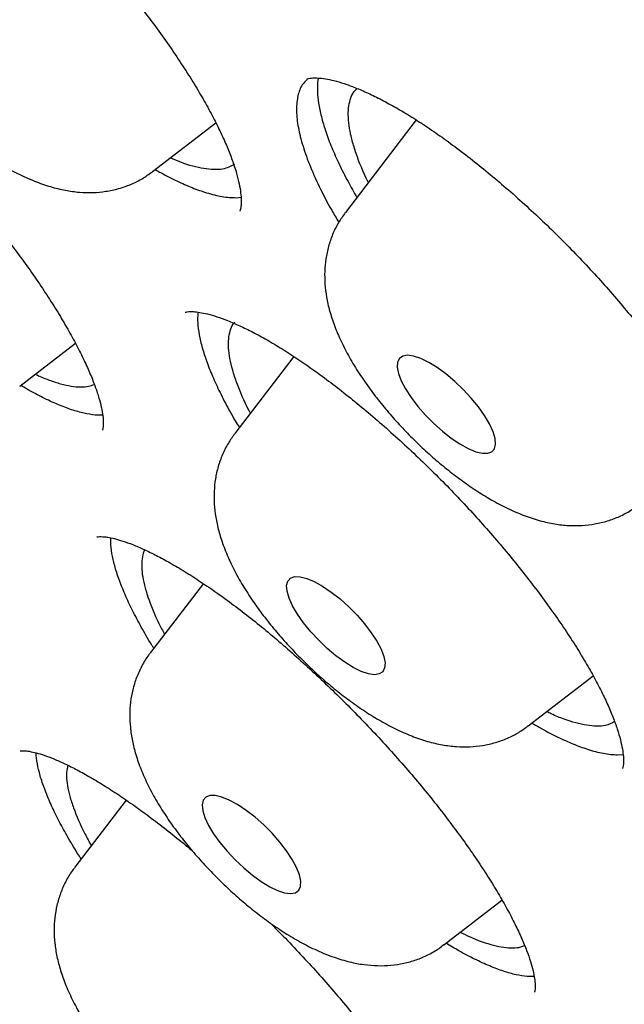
# Model space of a CAD drawing. Header units: millimetres. Extents: x 8 to 1233, y 12 to 1462.
# Tile 100 of 127: x 1031.5 to 1035.17, y 844.26 to 850.24. Entities that reach past the tile are written whole.
import ezdxf

# ---------------------------------------------------------------- set-up
doc = ezdxf.new("R2010")
doc.units = ezdxf.units.MM

msp = doc.modelspace()

# ---------------------------------------------------------------- linework, layer by layer
at = {"color": 7, "linetype": 'Continuous', "lineweight": 30}
for p, q in [((1032.305, 849.321), (1032.6894, 849.6176)), ((1033.907, 849.6355), (1033.4761, 849.073)), ((1032.8121, 849.1623), (1032.8423, 849.1652)), ((1031.498, 848.0167), (1031.8361, 848.2775)), ((1033.1632, 848.197), (1032.8041, 847.7283)), ((1032.0018, 847.8412), (1031.9564, 847.8411)), ((1032.6133, 846.8167), (1032.2922, 846.3976)), ((1034.5871, 845.9512), (1034.9817, 846.2555)), ((1035.1295, 845.7747), (1035.1634, 845.7768)), ((1032.1451, 845.4999), (1031.8328, 845.0923)), ((1034.0752, 844.6205), (1034.4274, 844.8922)), ((1034.623, 844.4267), (1034.5812, 844.4269))]:
    msp.add_line(p, q, dxfattribs=at)
at = {"color": 7, "linetype": 'Continuous', "lineweight": 30, "flags": 128}
for points in [[(1034.3222, 847.8379), (1034.2847, 847.8909), (1034.241, 847.9444), (1034.1925, 847.9966), (1034.1406, 848.0459), (1034.0872, 848.0908), (1034.0338, 848.1296), (1033.9822, 848.1613), (1033.934, 848.1848), (1033.8909, 848.1993), (1033.8542, 848.2044), (1033.825, 848.1999), (1033.8044, 848.1859), (1033.7929, 848.1629), (1033.791, 848.1317), (1033.7987, 848.0932), (1033.8157, 848.0487), (1033.8416, 847.9996), (1033.8754, 847.9475), (1033.9161, 847.894), (1033.9624, 847.841), (1034.0129, 847.79), (1034.0657, 847.7427), (1034.1194, 847.7007), (1034.1721, 847.6653), (1034.2222, 847.6376), (1034.268, 847.6185), (1034.3081, 847.6087), (1034.3411, 847.6084), (1034.3661, 847.6177), (1034.3823, 847.6362), (1034.389, 847.6634), (1034.3861, 847.6984), (1034.3737, 847.7401), (1034.3521, 847.7871), (1034.3222, 847.8379)], [(1033.2219, 846.5776), (1033.1847, 846.6305), (1033.1549, 846.6812), (1033.1336, 846.7281), (1033.1215, 846.7696), (1033.1188, 846.8044), (1033.1258, 846.8314), (1033.1422, 846.8497), (1033.1674, 846.8587), (1033.2007, 846.8581), (1033.241, 846.8481), (1033.2869, 846.8287), (1033.3371, 846.8008), (1033.3899, 846.7652), (1033.4435, 846.723), (1033.4963, 846.6756), (1033.5467, 846.6246), (1033.5928, 846.5714), (1033.6334, 846.518), (1033.667, 846.466), (1033.6926, 846.417), (1033.7094, 846.3726), (1033.7168, 846.3343), (1033.7147, 846.3033), (1033.7029, 846.2806), (1033.682, 846.2668), (1033.6527, 846.2626), (1033.6157, 846.2679), (1033.5725, 846.2827), (1033.5242, 846.3064), (1033.4725, 846.3383), (1033.4191, 846.3774), (1033.3657, 846.4223), (1033.3139, 846.4718), (1033.2654, 846.5241), (1033.2219, 846.5776)], [(1033.0773, 845.2453), (1033.0307, 845.2983), (1032.9801, 845.3491), (1032.9272, 845.3961), (1032.8735, 845.4378), (1032.8209, 845.4728), (1032.771, 845.5), (1032.7255, 845.5186), (1032.6858, 845.5279), (1032.6531, 845.5277), (1032.6286, 845.5179), (1032.613, 845.4988), (1032.6068, 845.4712), (1032.6102, 845.4358), (1032.6232, 845.3937), (1032.6452, 845.3465), (1032.6756, 845.2955), (1032.7134, 845.2425), (1032.7574, 845.189), (1032.8062, 845.1369), (1032.8582, 845.0878), (1032.9117, 845.0432), (1032.965, 845.0047), (1033.0165, 844.9735), (1033.0644, 844.9505), (1033.1072, 844.9365), (1033.1435, 844.9319), (1033.1722, 844.937), (1033.1924, 844.9515), (1033.2033, 844.9749), (1033.2047, 845.0066), (1033.1965, 845.0454), (1033.1789, 845.0902), (1033.1526, 845.1396), (1033.1184, 845.1918), (1033.0773, 845.2453)]]:
    msp.add_lwpolyline(points, dxfattribs=at)
at = {"color": 7, "linetype": 'Continuous', "lineweight": 30}
for points, knots in [([(1019.3778, 872.5814), (1019.3319, 872.537), (1019.2443, 872.4523), (1019.1313, 872.3339), (1019.0398, 872.2336), (1018.9625, 872.145), (1018.8975, 872.0675), (1018.841, 871.9977), (1018.7905, 871.9336), (1018.7411, 871.8688), (1018.6889, 871.7983), (1018.6309, 871.7172), (1018.5659, 871.6224), (1018.4996, 871.521), (1018.4354, 871.4178), (1018.3776, 871.3205), (1018.3231, 871.2244), (1018.2642, 871.1156), (1018.2, 870.9903), (1018.1328, 870.8497), (1018.0708, 870.7105), (1018.0155, 870.5773), (1017.9717, 870.4647), (1017.9377, 870.3722), (1017.9103, 870.2947), (1017.8824, 870.2123), (1017.8529, 870.1206), (1017.8222, 870.0202), (1017.792, 869.9148), (1017.7644, 869.812), (1017.7404, 869.7169), (1017.719, 869.6272), (1017.6985, 869.5358), (1017.6703, 869.4017), (1017.6362, 869.2199), (1017.6033, 869.0096), (1017.5774, 868.8091), (1017.558, 868.627), (1017.5427, 868.4464), (1017.5314, 868.2715), (1017.5245, 868.12), (1017.5206, 867.9942), (1017.5186, 867.8957), (1017.5176, 867.8088), (1017.5174, 867.7325), (1017.5177, 867.659), (1017.5185, 867.5793), (1017.5204, 867.4813), (1017.5237, 867.3644), (1017.5291, 867.2294), (1017.5369, 867.0812), (1017.5475, 866.9203), (1017.5599, 866.764), (1017.5726, 866.6247), (1017.5837, 866.5151), (1017.5932, 866.4276), (1017.6019, 866.3508), (1017.6114, 866.2719), (1017.6237, 866.1738), (1017.6397, 866.0538), (1017.6601, 865.911), (1017.684, 865.755), (1017.7205, 865.5331), (1017.773, 865.2426), (1017.8314, 864.9548), (1017.88, 864.7321), (1017.913, 864.5868), (1017.945, 864.4508), (1017.9732, 864.3346), (1017.9973, 864.2374), (1018.0174, 864.1579), (1018.035, 864.0893), (1018.0521, 864.0236), (1018.0713, 863.951), (1018.0945, 863.8642), (1018.1225, 863.7616), (1018.155, 863.645), (1018.191, 863.5184), (1018.2291, 863.3876), (1018.2928, 863.1738), (1018.3843, 862.8789), (1018.5073, 862.5039), (1018.619, 862.1798), (1018.7165, 861.9074), (1018.7958, 861.6915), (1018.8703, 861.4933), (1018.9375, 861.3184), (1018.9964, 861.1676), (1019.044, 861.0476), (1019.0808, 860.9556), (1019.1084, 860.8871), (1019.1355, 860.8203), (1019.1675, 860.7419), (1019.2095, 860.64), (1019.2624, 860.5127), (1019.3258, 860.3625), (1019.3961, 860.1979), (1019.4698, 860.0282), (1019.5438, 859.8599), (1019.6181, 859.6933), (1019.7253, 859.4561), (1019.8665, 859.1502), (1020.0372, 858.7903), (1020.2069, 858.4412), (1020.3805, 858.0918), (1020.571, 857.7171), (1020.7795, 857.3167), (1020.9713, 856.9569), (1021.1411, 856.6442), (1021.2828, 856.3871), (1021.4246, 856.133), (1021.5608, 855.8924), (1021.6861, 855.6732), (1021.7999, 855.4765), (1021.9059, 855.2947), (1022.0023, 855.1308), (1022.0872, 854.9875), (1022.155, 854.8738), (1022.2081, 854.785), (1022.255, 854.7069), (1022.3094, 854.6167), (1022.3811, 854.4982), (1022.4746, 854.3448), (1022.5879, 854.1602), (1022.7225, 853.9428), (1022.8794, 853.692), (1023.0593, 853.4077), (1023.2564, 853.0998), (1023.464, 852.7798), (1023.742, 852.3568), (1024.0917, 851.8343), (1024.5435, 851.1748), (1025.0286, 850.4838), (1025.5478, 849.7628), (1026.1124, 848.997), (1026.725, 848.187), (1027.3895, 847.3317), (1028.0638, 846.4857), (1028.7482, 845.6482), (1029.4414, 844.8201), (1030.1424, 844.0021), (1030.8745, 843.1673), (1031.6403, 842.3144), (1032.4427, 841.4426), (1033.2582, 840.5778), (1034.0858, 839.721), (1034.9415, 838.8561), (1035.8249, 837.9847), (1036.7356, 837.1086), (1037.6552, 836.246), (1038.5826, 835.3979), (1039.5166, 834.5655), (1040.3909, 833.8066), (1041.2076, 833.1143), (1041.97, 832.482), (1042.7473, 831.8519), (1043.5389, 831.225), (1044.3441, 830.6027), (1045.1216, 830.0167), (1045.8662, 829.4691), (1046.5694, 828.9639), (1047.2629, 828.4774), (1047.9431, 828.0116), (1048.5517, 827.605), (1049.0909, 827.2525), (1049.5633, 826.9495), (1049.9605, 826.6995), (1050.2765, 826.5036), (1050.5052, 826.3633), (1050.7071, 826.2406), (1050.8652, 826.1454), (1050.985, 826.0736), (1051.0719, 826.0218), (1051.1494, 825.9758), (1051.2195, 825.9342), (1051.2875, 825.8941), (1051.3629, 825.8497), (1051.4546, 825.796), (1051.5708, 825.7282), (1051.7123, 825.6462), (1051.8795, 825.55), (1052.0707, 825.441), (1052.2857, 825.3197), (1052.5234, 825.1871), (1052.8713, 824.9955), (1053.3104, 824.759), (1053.822, 824.4916), (1054.302, 824.248), (1054.7511, 824.0267), (1055.1387, 823.8412), (1055.4699, 823.6866), (1055.7492, 823.559), (1056.0082, 823.4431), (1056.2434, 823.3398), (1056.4523, 823.2498), (1056.6188, 823.1793), (1056.7479, 823.1253), (1056.8445, 823.0852), (1056.9334, 823.0486), (1057.0272, 823.0104), (1057.1383, 822.9655), (1057.2755, 822.9107), (1057.5004, 822.8221), (1057.8006, 822.7071), (1058.1635, 822.5736), (1058.5239, 822.4463), (1058.8926, 822.322), (1059.2792, 822.1982), (1059.593, 822.1036), (1059.8215, 822.0378), (1059.9521, 822.0011), (1060.0625, 821.9709), (1060.1527, 821.9466), (1060.2227, 821.928), (1060.277, 821.9138), (1060.3251, 821.9013), (1060.3766, 821.8881), (1060.4561, 821.8679), (1060.5695, 821.8397), (1060.7221, 821.8029), (1060.8999, 821.7618), (1061.1002, 821.7176), (1061.3197, 821.6719), (1061.5551, 821.6262), (1061.8046, 821.5816), (1062.0472, 821.5423), (1062.2792, 821.5085), (1062.4911, 821.4808), (1062.6935, 821.4574), (1062.8834, 821.4383), (1063.0596, 821.423), (1063.2226, 821.4112), (1063.3743, 821.402), (1063.5207, 821.395), (1063.667, 821.3899), (1063.8147, 821.3866), (1064.0082, 821.385), (1064.2486, 821.388), (1064.5338, 821.3996), (1064.7705, 821.4166), (1064.9509, 821.4339), (1065.0692, 821.447), (1065.173, 821.4599), (1065.2751, 821.4739), (1065.3879, 821.4908), (1065.512, 821.5114), (1065.6414, 821.5352), (1065.7707, 821.5613), (1065.8997, 821.5899), (1066.0236, 821.6197), (1066.1805, 821.6606), (1066.3757, 821.717), (1066.6356, 821.8029), (1066.8999, 821.9045), (1067.1662, 822.0224), (1067.4287, 822.1541), (1067.6345, 822.272), (1067.7791, 822.3624), (1067.8525, 822.41), (1067.9171, 822.4533), (1067.9703, 822.49), (1068.0177, 822.5235), (1068.0649, 822.5574), (1068.1204, 822.5984), (1068.1825, 822.6455), (1068.2403, 822.6907), (1068.29, 822.7306), (1068.3288, 822.7624), (1068.3632, 822.7911), (1068.3935, 822.8167), (1068.4211, 822.8403), (1068.4508, 822.8661), (1068.4887, 822.8995), (1068.539, 822.9447), (1068.6021, 823.003), (1068.6765, 823.074), (1068.7618, 823.1585), (1068.8214, 823.2208), (1068.8532, 823.254)], [0, 0, 0, 0, 0.003389, 0.006465, 0.009229, 0.011635, 0.013665, 0.015343, 0.016969, 0.018582, 0.020297, 0.022374, 0.024822, 0.027544, 0.030072, 0.032446, 0.034577, 0.036805, 0.040133, 0.043514, 0.046745, 0.049815, 0.052663, 0.054403, 0.056068, 0.057887, 0.059918, 0.062159, 0.064494, 0.066787, 0.068801, 0.070598, 0.072516, 0.074607, 0.079054, 0.083849, 0.087483, 0.091181, 0.094734, 0.098138, 0.101377, 0.103468, 0.10533, 0.106964, 0.10837, 0.109616, 0.111081, 0.112824, 0.115057, 0.117537, 0.120226, 0.123124, 0.126217, 0.128584, 0.130509, 0.131992, 0.133168, 0.134524, 0.136106, 0.138259, 0.140725, 0.14343, 0.146205, 0.151948, 0.157948, 0.160376, 0.162794, 0.164983, 0.166918, 0.168359, 0.169617, 0.170692, 0.171613, 0.172723, 0.174121, 0.175703, 0.17754, 0.179571, 0.181595, 0.183598, 0.189431, 0.195072, 0.200521, 0.203889, 0.207119, 0.210008, 0.21254, 0.214714, 0.21653, 0.217706, 0.218661, 0.21947, 0.220564, 0.222013, 0.223819, 0.225979, 0.228384, 0.230766, 0.233117, 0.235434, 0.237719, 0.242976, 0.248075, 0.252481, 0.257195, 0.262217, 0.267546, 0.273184, 0.276483, 0.279878, 0.283288, 0.286423, 0.289262, 0.291803, 0.294047, 0.296289, 0.298127, 0.299561, 0.300664, 0.301537, 0.302557, 0.304122, 0.306079, 0.308429, 0.311171, 0.314365, 0.317966, 0.32195, 0.326002, 0.330027, 0.337852, 0.345569, 0.354616, 0.363511, 0.372254, 0.382883, 0.393354, 0.403732, 0.414017, 0.424207, 0.434304, 0.444308, 0.455246, 0.466182, 0.477118, 0.488053, 0.498989, 0.510587, 0.522185, 0.533784, 0.545383, 0.556983, 0.568584, 0.577771, 0.587125, 0.596644, 0.60633, 0.616182, 0.6262, 0.634902, 0.643592, 0.65215, 0.660576, 0.66887, 0.674868, 0.680795, 0.68665, 0.689886, 0.692787, 0.695353, 0.697584, 0.69883, 0.699939, 0.700913, 0.701799, 0.70263, 0.703523, 0.704697, 0.706158, 0.707997, 0.710151, 0.712619, 0.715403, 0.718503, 0.721885, 0.729019, 0.73579, 0.742201, 0.748249, 0.753936, 0.757994, 0.761846, 0.765467, 0.768747, 0.771672, 0.77424, 0.775769, 0.777136, 0.778342, 0.779551, 0.781129, 0.783087, 0.785428, 0.790799, 0.796091, 0.801305, 0.80674, 0.812565, 0.818782, 0.821109, 0.823136, 0.824854, 0.826264, 0.827365, 0.828145, 0.828824, 0.829634, 0.830575, 0.832584, 0.835013, 0.837861, 0.841128, 0.844722, 0.848592, 0.852741, 0.857167, 0.86084, 0.864585, 0.868108, 0.871388, 0.874568, 0.877468, 0.880123, 0.882765, 0.885438, 0.888148, 0.890931, 0.896242, 0.901751, 0.907355, 0.910077, 0.912437, 0.914424, 0.916335, 0.918627, 0.921299, 0.923962, 0.926664, 0.929405, 0.932134, 0.934598, 0.939542, 0.944872, 0.951868, 0.957418, 0.9635, 0.970334, 0.972372, 0.974189, 0.975796, 0.977197, 0.978159, 0.979338, 0.980734, 0.982347, 0.984069, 0.98518, 0.98618, 0.98707, 0.987849, 0.988518, 0.98919, 0.990119, 0.991449, 0.993102, 0.995078, 0.997377, 1, 1, 1, 1]), ([(1020.2597, 870.3638), (1020.2988, 870.3982), (1020.3892, 870.4777), (1020.5405, 870.5926), (1020.7116, 870.7102), (1020.8909, 870.8192), (1021.0778, 870.9201), (1021.2723, 871.0126), (1021.4744, 871.0968), (1021.6839, 871.1727), (1021.9009, 871.2402), (1022.1252, 871.2995), (1022.3568, 871.3505), (1022.5956, 871.3932), (1022.8415, 871.4276), (1023.0946, 871.4537), (1023.3548, 871.4715), (1023.622, 871.4809), (1023.896, 871.482), (1024.1769, 871.4748), (1024.4646, 871.4592), (1024.759, 871.4353), (1025.0599, 871.403), (1025.3674, 871.3623), (1025.6812, 871.3132), (1026.0013, 871.2558), (1026.3275, 871.19), (1026.6598, 871.1159), (1026.998, 871.0334), (1027.3421, 870.9426), (1027.6918, 870.8436), (1028.0471, 870.7362), (1028.4078, 870.6206), (1028.7738, 870.4968), (1029.145, 870.3649), (1029.5212, 870.2248), (1029.9023, 870.0766), (1030.2882, 869.9204), (1030.6786, 869.7562), (1031.0736, 869.5841), (1031.4729, 869.4041), (1031.8764, 869.2162), (1032.2839, 869.0206), (1032.6953, 868.8174), (1033.1105, 868.6065), (1033.5293, 868.3881), (1033.9515, 868.1621), (1034.377, 867.9288), (1034.8056, 867.6882), (1035.2373, 867.4404), (1035.6717, 867.1854), (1036.1089, 866.9234), (1036.5486, 866.6543), (1036.9906, 866.3785), (1037.4349, 866.0958), (1037.8812, 865.8065), (1038.3294, 865.5106), (1038.7794, 865.2082), (1039.2309, 864.8994), (1039.6838, 864.5844), (1040.138, 864.2633), (1040.5933, 863.9361), (1041.0496, 863.603), (1041.5066, 863.2641), (1041.9642, 862.9194), (1042.4223, 862.5693), (1042.8806, 862.2137), (1043.3391, 861.8527), (1043.7976, 861.4866), (1044.2558, 861.1154), (1044.7137, 860.7393), (1045.1711, 860.3583), (1045.6278, 859.9727), (1046.0837, 859.5826), (1046.5386, 859.1881), (1046.9923, 858.7893), (1047.4447, 858.3863), (1047.8956, 857.9794), (1048.3449, 857.5687), (1048.7924, 857.1543), (1049.238, 856.7363), (1049.6814, 856.3149), (1050.1226, 855.8903), (1050.5614, 855.4626), (1050.9976, 855.0319), (1051.4311, 854.5984), (1051.8617, 854.1622), (1052.2893, 853.7236), (1052.7137, 853.2826), (1053.1348, 852.8394), (1053.5524, 852.3942), (1053.9664, 851.947), (1054.3767, 851.4982), (1054.783, 851.0478), (1055.1853, 850.596), (1055.5834, 850.143), (1055.9772, 849.6888), (1056.3665, 849.2338), (1056.7512, 848.7779), (1057.1312, 848.3215), (1057.5063, 847.8646), (1057.8763, 847.4074), (1058.2413, 846.9501), (1058.601, 846.4928), (1058.9553, 846.0357), (1059.3042, 845.5789), (1059.6474, 845.1227), (1059.9848, 844.6672), (1060.3164, 844.2125), (1060.6419, 843.7587), (1060.9614, 843.3062), (1061.2747, 842.855), (1061.5817, 842.4052), (1061.8822, 841.9571), (1062.1762, 841.5107), (1062.4635, 841.0664), (1062.7442, 840.6241), (1063.018, 840.1841), (1063.2848, 839.7465), (1063.5447, 839.3115), (1063.7974, 838.8793), (1064.043, 838.4499), (1064.2812, 838.0236), (1064.5121, 837.6005), (1064.7355, 837.1807), (1064.9515, 836.7644), (1065.1598, 836.3518), (1065.3604, 835.943), (1065.5533, 835.5381), (1065.7385, 835.1373), (1065.9157, 834.7407), (1066.085, 834.3485), (1066.2464, 833.9609), (1066.3997, 833.5779), (1066.5449, 833.1997), (1066.682, 832.8264), (1066.811, 832.4583), (1066.9317, 832.0953), (1067.0442, 831.7377), (1067.1484, 831.3856), (1067.2443, 831.039), (1067.3318, 830.6983), (1067.411, 830.3633), (1067.4819, 830.0344), (1067.5443, 829.7115), (1067.5984, 829.3949), (1067.6441, 829.0846), (1067.6814, 828.7807), (1067.7103, 828.4834), (1067.7308, 828.1927), (1067.7429, 827.9088), (1067.7467, 827.6317), (1067.7421, 827.3615), (1067.7293, 827.0984), (1067.7081, 826.8422), (1067.6786, 826.5933), (1067.6408, 826.3515), (1067.5948, 826.1169), (1067.5405, 825.8897), (1067.4781, 825.6698), (1067.4074, 825.4572), (1067.3284, 825.2521), (1067.2412, 825.0544), (1067.1458, 824.8642), (1067.0421, 824.6815), (1066.9302, 824.5063), (1066.8095, 824.3393), (1066.7127, 824.2161), (1066.6536, 824.1511), (1066.6402, 824.1365)], [0, 0, 0, 0, 0.004701, 0.010857, 0.017005, 0.023143, 0.029267, 0.035378, 0.041473, 0.047553, 0.053619, 0.059672, 0.065713, 0.071744, 0.077766, 0.083781, 0.08979, 0.095794, 0.101794, 0.107791, 0.113787, 0.119781, 0.125774, 0.131767, 0.13776, 0.143753, 0.149747, 0.155741, 0.161736, 0.167732, 0.173729, 0.179727, 0.185726, 0.191726, 0.197728, 0.20373, 0.209734, 0.215738, 0.221744, 0.22775, 0.233758, 0.239766, 0.245775, 0.251785, 0.257796, 0.263808, 0.26982, 0.275833, 0.281847, 0.287861, 0.293876, 0.299891, 0.305907, 0.311923, 0.31794, 0.323957, 0.329975, 0.335993, 0.342011, 0.34803, 0.354049, 0.360069, 0.366088, 0.372108, 0.378129, 0.384149, 0.39017, 0.396191, 0.402212, 0.408233, 0.414255, 0.420276, 0.426298, 0.43232, 0.438342, 0.444364, 0.450386, 0.456409, 0.462431, 0.468454, 0.474476, 0.480499, 0.486521, 0.492544, 0.498567, 0.504589, 0.510612, 0.516635, 0.522657, 0.52868, 0.534703, 0.540725, 0.546748, 0.55277, 0.558792, 0.564815, 0.570837, 0.576859, 0.582881, 0.588902, 0.594924, 0.600945, 0.606967, 0.612988, 0.619009, 0.625029, 0.63105, 0.63707, 0.64309, 0.649109, 0.655129, 0.661148, 0.667167, 0.673185, 0.679203, 0.68522, 0.691238, 0.697254, 0.703271, 0.709286, 0.715302, 0.721316, 0.72733, 0.733344, 0.739357, 0.745369, 0.75138, 0.757391, 0.763401, 0.76941, 0.775418, 0.781426, 0.787432, 0.793438, 0.799442, 0.805445, 0.811448, 0.817449, 0.823449, 0.829448, 0.835445, 0.841442, 0.847438, 0.853432, 0.859426, 0.865419, 0.871411, 0.877403, 0.883395, 0.889386, 0.895379, 0.901372, 0.907367, 0.913365, 0.919366, 0.925371, 0.931381, 0.937398, 0.943423, 0.949458, 0.955504, 0.961562, 0.967634, 0.97372, 0.979822, 0.985938, 0.992068, 0.998211, 1, 1, 1, 1]), ([(1020.1617, 869.9089), (1020.1381, 869.8824), (1020.0672, 869.8026), (1019.9579, 869.6611), (1019.8333, 869.4848), (1019.7174, 869.3002), (1019.6097, 869.1078), (1019.5105, 868.9076), (1019.4196, 868.6997), (1019.3372, 868.4841), (1019.2634, 868.2608), (1019.1982, 868.03), (1019.1416, 867.7916), (1019.0936, 867.5459), (1019.0544, 867.2929), (1019.0239, 867.0328), (1019.0022, 866.7656), (1018.9892, 866.4914), (1018.985, 866.2104), (1018.9896, 865.9228), (1019.0029, 865.6286), (1019.0249, 865.3279), (1019.0557, 865.021), (1019.0952, 864.7078), (1019.1433, 864.3885), (1019.2001, 864.0633), (1019.2655, 863.7323), (1019.3395, 863.3955), (1019.422, 863.0531), (1019.5129, 862.7053), (1019.6124, 862.3521), (1019.7202, 861.9936), (1019.8364, 861.63), (1019.9609, 861.2615), (1020.0936, 860.888), (1020.2346, 860.5098), (1020.3836, 860.127), (1020.5408, 859.7397), (1020.7061, 859.3481), (1020.8792, 858.9522), (1021.0603, 858.5522), (1021.2493, 858.1483), (1021.446, 857.7405), (1021.6504, 857.3291), (1021.8624, 856.9141), (1022.082, 856.4957), (1022.309, 856.0741), (1022.5434, 855.6494), (1022.7852, 855.2217), (1023.0341, 854.7912), (1023.2902, 854.358), (1023.5533, 853.9223), (1023.8233, 853.4842), (1024.1002, 853.0439), (1024.3839, 852.6016), (1024.6742, 852.1573), (1024.9711, 851.7113), (1025.2744, 851.2636), (1025.584, 850.8146), (1025.8999, 850.3642), (1026.2219, 849.9127), (1026.5499, 849.4602), (1026.8837, 849.0069), (1027.2234, 848.5529), (1027.5687, 848.0985), (1027.9195, 847.6436), (1028.2757, 847.1886), (1028.6373, 846.7336), (1029.0039, 846.2787), (1029.3756, 845.8241), (1029.7522, 845.37), (1030.1335, 844.9164), (1030.5195, 844.4637), (1030.91, 844.0118), (1031.3048, 843.5611), (1031.7038, 843.1115), (1032.1069, 842.6634), (1032.514, 842.2169), (1032.9248, 841.772), (1033.3393, 841.3291), (1033.7572, 840.8881), (1034.1785, 840.4494), (1034.6031, 840.013), (1035.0307, 839.579), (1035.4611, 839.1477), (1035.8944, 838.7192), (1036.3302, 838.2937), (1036.7685, 837.8712), (1037.2091, 837.452), (1037.6518, 837.0362), (1038.0965, 836.6239), (1038.543, 836.2153), (1038.9912, 835.8105), (1039.441, 835.4097), (1039.892, 835.013), (1040.3443, 834.6205), (1040.7976, 834.2324), (1041.2518, 833.8489), (1041.7067, 833.47), (1042.1622, 833.0959), (1042.618, 832.7267), (1043.0741, 832.3626), (1043.5303, 832.0036), (1043.9864, 831.65), (1044.4423, 831.3018), (1044.8978, 830.9591), (1045.3527, 830.6221), (1045.8069, 830.2909), (1046.2603, 829.9656), (1046.7126, 829.6464), (1047.1637, 829.3332), (1047.6135, 829.0263), (1048.0617, 828.7258), (1048.5083, 828.4318), (1048.9531, 828.1443), (1049.396, 827.8634), (1049.8367, 827.5893), (1050.2751, 827.3221), (1050.7111, 827.0619), (1051.1446, 826.8087), (1051.5753, 826.5626), (1052.0031, 826.3238), (1052.4279, 826.0922), (1052.8496, 825.8681), (1053.2679, 825.6514), (1053.6828, 825.4423), (1054.0941, 825.2408), (1054.5017, 825.047), (1054.9054, 824.861), (1055.305, 824.6828), (1055.7006, 824.5126), (1056.0918, 824.3502), (1056.4787, 824.196), (1056.861, 824.0498), (1057.2386, 823.9117), (1057.6114, 823.7818), (1057.9793, 823.6602), (1058.3422, 823.5469), (1058.6999, 823.4419), (1059.0523, 823.3453), (1059.3993, 823.2571), (1059.7408, 823.1775), (1060.0767, 823.1063), (1060.4068, 823.0437), (1060.731, 822.9896), (1061.0493, 822.9442), (1061.3615, 822.9074), (1061.6675, 822.8794), (1061.9671, 822.86), (1062.2603, 822.8494), (1062.547, 822.8475), (1062.827, 822.8544), (1063.1002, 822.87), (1063.3665, 822.8945), (1063.6258, 822.9277), (1063.8779, 822.9697), (1064.1227, 823.0205), (1064.3602, 823.0799), (1064.5901, 823.1481), (1064.8124, 823.2249), (1065.0269, 823.3103), (1065.2337, 823.4043), (1065.4325, 823.5066), (1065.6233, 823.6174), (1065.8063, 823.7363), (1065.9805, 823.8641), (1066.1071, 823.9643), (1066.173, 824.0246), (1066.1862, 824.0367)], [0, 0, 0, 0, 0.002958, 0.008901, 0.014848, 0.020802, 0.026766, 0.03274, 0.038727, 0.044727, 0.05074, 0.056766, 0.062804, 0.068854, 0.074913, 0.080982, 0.087058, 0.09314, 0.099228, 0.10532, 0.111414, 0.117511, 0.12361, 0.12971, 0.13581, 0.14191, 0.148009, 0.154109, 0.160207, 0.166304, 0.172401, 0.178496, 0.184591, 0.190684, 0.196776, 0.202867, 0.208957, 0.215046, 0.221133, 0.22722, 0.233306, 0.239391, 0.245475, 0.251558, 0.257641, 0.263722, 0.269803, 0.275883, 0.281963, 0.288042, 0.29412, 0.300198, 0.306275, 0.312352, 0.318428, 0.324504, 0.330579, 0.336654, 0.342729, 0.348803, 0.354877, 0.36095, 0.367024, 0.373097, 0.37917, 0.385242, 0.391314, 0.397387, 0.403458, 0.40953, 0.415602, 0.421673, 0.427744, 0.433815, 0.439886, 0.445957, 0.452028, 0.458099, 0.464169, 0.47024, 0.476311, 0.482381, 0.488451, 0.494522, 0.500592, 0.506663, 0.512733, 0.518804, 0.524874, 0.530944, 0.537015, 0.543086, 0.549156, 0.555227, 0.561298, 0.567369, 0.57344, 0.579511, 0.585582, 0.591653, 0.597725, 0.603797, 0.609868, 0.615941, 0.622013, 0.628085, 0.634158, 0.640231, 0.646304, 0.652378, 0.658452, 0.664526, 0.670601, 0.676676, 0.682751, 0.688827, 0.694903, 0.70098, 0.707057, 0.713134, 0.719213, 0.725292, 0.731371, 0.737451, 0.743532, 0.749613, 0.755696, 0.761779, 0.767863, 0.773947, 0.780033, 0.78612, 0.792207, 0.798296, 0.804386, 0.810477, 0.816569, 0.822662, 0.828756, 0.834851, 0.840948, 0.847046, 0.853144, 0.859244, 0.865344, 0.871445, 0.877546, 0.883648, 0.889748, 0.895848, 0.901946, 0.908042, 0.914134, 0.920222, 0.926305, 0.932381, 0.938449, 0.944508, 0.950557, 0.956594, 0.962618, 0.968629, 0.974627, 0.980612, 0.986585, 0.992547, 0.9985, 1, 1, 1, 1]), ([(1030.217, 851.8928), (1030.2169, 851.8928), (1030.2165, 851.8925), (1030.2204, 851.8944), (1030.2352, 851.8974), (1030.2611, 851.8985), (1030.2979, 851.8955), (1030.3442, 851.887), (1030.3995, 851.8719), (1030.4633, 851.8496), (1030.5349, 851.8196), (1030.6135, 851.7817), (1030.6982, 851.736), (1030.7879, 851.6825), (1030.8816, 851.6218), (1030.9791, 851.5539), (1031.08, 851.479), (1031.1844, 851.3971), (1031.2915, 851.3084), (1031.4002, 851.2139), (1031.5096, 851.1142), (1031.6184, 851.0105), (1031.7255, 850.9037), (1031.8299, 850.7948), (1031.9309, 850.6846), (1032.0286, 850.5731), (1032.1231, 850.4602), (1032.2145, 850.346), (1032.3019, 850.2313), (1032.3847, 850.1172), (1032.462, 850.0045), (1032.5331, 849.8946), (1032.5974, 849.7884), (1032.6544, 849.687), (1032.7037, 849.5913), (1032.7452, 849.5022), (1032.779, 849.4196), (1032.8055, 849.3439), (1032.8248, 849.276), (1032.8371, 849.2168), (1032.8431, 849.1674), (1032.8438, 849.1287), (1032.8407, 849.1012), (1032.8366, 849.0855), (1032.8337, 849.0805), (1032.8342, 849.0812), (1032.8343, 849.0813)], [0, 0, 0, 0, 0.003141, 0.024796, 0.045269, 0.066852, 0.088265, 0.109923, 0.132074, 0.154751, 0.177891, 0.201389, 0.225128, 0.249, 0.272896, 0.296694, 0.320809, 0.345343, 0.3702, 0.395275, 0.420457, 0.445616, 0.470632, 0.495418, 0.519911, 0.544196, 0.568688, 0.593406, 0.618292, 0.643278, 0.668275, 0.693177, 0.717898, 0.742357, 0.76648, 0.790194, 0.813637, 0.83701, 0.8602, 0.883113, 0.905662, 0.927804, 0.949599, 0.971329, 0.99344, 1, 1, 1, 1]), ([(1029.3832, 850.5546), (1029.3833, 850.5547), (1029.3833, 850.5548), (1029.3942, 850.5571), (1029.4112, 850.5576), (1029.4302, 850.5563), (1029.4519, 850.5537), (1029.488, 850.5465), (1029.5386, 850.532), (1029.598, 850.5104), (1029.666, 850.4811), (1029.7416, 850.4438), (1029.8242, 850.3984), (1029.9128, 850.3451), (1030.0064, 850.2842), (1030.1041, 850.216), (1030.2048, 850.1412), (1030.3076, 850.0604), (1030.4115, 849.9741), (1030.5167, 849.8826), (1030.6231, 849.7857), (1030.7307, 849.6834), (1030.8384, 849.5767), (1030.9452, 849.4665), (1031.05, 849.3538), (1031.1518, 849.2398), (1031.2495, 849.1256), (1031.3424, 849.0122), (1031.4299, 848.9001), (1031.5125, 848.7893), (1031.5902, 848.6795), (1031.6629, 848.571), (1031.7298, 848.4651), (1031.7902, 848.3627), (1031.8436, 848.2651), (1031.8895, 848.1731), (1031.9277, 848.0881), (1031.9579, 848.011), (1031.9802, 847.9429), (1031.9951, 847.8843), (1032.0034, 847.8354), (1032.0062, 847.7967), (1032.0049, 847.769), (1032.0019, 847.7533), (1031.9994, 847.7483), (1032, 847.7493), (1032.0001, 847.7494)], [0, 0, 0, 0, 0.015751, 0.036578, 0.058637, 0.065527, 0.078254, 0.099299, 0.120899, 0.143262, 0.16634, 0.190036, 0.214233, 0.238802, 0.263622, 0.288576, 0.313556, 0.338461, 0.363187, 0.387831, 0.412876, 0.438245, 0.46385, 0.489591, 0.515351, 0.540997, 0.56643, 0.591568, 0.616361, 0.641045, 0.665997, 0.691117, 0.716337, 0.741556, 0.766654, 0.791522, 0.816044, 0.840106, 0.863598, 0.886401, 0.908995, 0.931194, 0.953077, 0.974847, 0.996855, 1, 1, 1, 1]), ([(1030.5639, 850.1868), (1030.5737, 850.1707), (1030.6024, 850.1232), (1030.6551, 850.0456), (1030.7232, 849.9551), (1030.7956, 849.8677), (1030.8718, 849.7836), (1030.9514, 849.7028), (1031.0339, 849.6256), (1031.1191, 849.5524), (1031.2067, 849.4837), (1031.2967, 849.4197), (1031.3897, 849.3609), (1031.4866, 849.3077), (1031.5848, 849.263), (1031.6811, 849.2291), (1031.772, 849.2067), (1031.8582, 849.1949), (1031.9407, 849.1926), (1032.0205, 849.1997), (1032.0977, 849.216), (1032.1716, 849.2418), (1032.2414, 849.2756), (1032.283, 849.3058), (1032.3034, 849.3207)], [0, 0, 0, 0, 0.02683, 0.078781, 0.129208, 0.178524, 0.227159, 0.275463, 0.323738, 0.372206, 0.421157, 0.470968, 0.522125, 0.575289, 0.631288, 0.683669, 0.731348, 0.774812, 0.815413, 0.854161, 0.891729, 0.928557, 0.964934, 1, 1, 1, 1]), ([(1033.241, 849.8831), (1033.241, 849.8831), (1033.2408, 849.8829), (1033.2442, 849.885), (1033.2583, 849.8888), (1033.2834, 849.8915), (1033.3197, 849.8903), (1033.3655, 849.884), (1033.4204, 849.8714), (1033.4838, 849.8519), (1033.5552, 849.8248), (1033.6337, 849.7899), (1033.7184, 849.7473), (1033.8083, 849.6969), (1033.9023, 849.6393), (1034.0002, 849.5746), (1034.1018, 849.5028), (1034.2072, 849.4237), (1034.3155, 849.3379), (1034.4256, 849.246), (1034.5363, 849.1489), (1034.6465, 849.0475), (1034.7551, 848.9429), (1034.8611, 848.836), (1034.9638, 848.7276), (1035.0632, 848.6175), (1035.1597, 848.5058), (1035.253, 848.3925), (1035.3424, 848.2785), (1035.4272, 848.1648), (1035.5065, 848.0524), (1035.5795, 847.9425), (1035.6458, 847.8361), (1035.7046, 847.7342), (1035.7556, 847.6379), (1035.7988, 847.5476), (1035.8343, 847.4637), (1035.8624, 847.3863), (1035.8831, 847.3164), (1035.8968, 847.2549), (1035.9038, 847.203), (1035.9053, 847.1614), (1035.9026, 847.1309), (1035.898, 847.1117), (1035.8939, 847.1033), (1035.8937, 847.1031), (1035.8936, 847.1031)], [0, 0, 0, 0, 0.005307, 0.02763, 0.048326, 0.070201, 0.091545, 0.112979, 0.134783, 0.157043, 0.179724, 0.202737, 0.22598, 0.249348, 0.27276, 0.295929, 0.3196, 0.34368, 0.368075, 0.39268, 0.417384, 0.442057, 0.466584, 0.490881, 0.514889, 0.538731, 0.562801, 0.587089, 0.61154, 0.636084, 0.660632, 0.685083, 0.709354, 0.733368, 0.757056, 0.780342, 0.803424, 0.826447, 0.849305, 0.871913, 0.894189, 0.916091, 0.937676, 0.959197, 0.981061, 1, 1, 1, 1]), ([(1033.3123, 849.8898), (1033.3113, 849.8856), (1033.3056, 849.8624), (1033.3053, 849.8118), (1033.3117, 849.7382), (1033.3286, 849.6563), (1033.3552, 849.5662), (1033.3915, 849.4698), (1033.4371, 849.3676), (1033.4878, 849.2664), (1033.5277, 849.1967), (1033.5461, 849.1644)], [0, 0, 0, 0, 0.027929, 0.153709, 0.275375, 0.39878, 0.523067, 0.649189, 0.770529, 0.893575, 1, 1, 1, 1]), ([(1033.2436, 849.8819), (1033.2331, 849.8714), (1033.2073, 849.8454), (1033.1855, 849.7843), (1033.1761, 849.7023), (1033.1852, 849.6042), (1033.2114, 849.4927), (1033.2544, 849.3685), (1033.3151, 849.2324), (1033.3758, 849.1133), (1033.4215, 849.0377), (1033.4362, 849.0133)], [0, 0, 0, 0, 0.083512, 0.206507, 0.329109, 0.451139, 0.573555, 0.695579, 0.818299, 0.941403, 1, 1, 1, 1]), ([(1033.6157, 849.2552), (1033.6152, 849.2561), (1033.5828, 849.3192), (1033.5489, 849.4057), (1033.5157, 849.5117), (1033.4948, 849.6086), (1033.4907, 849.6923), (1033.5045, 849.7597), (1033.5209, 849.8006), (1033.5387, 849.8193), (1033.5464, 849.8273)], [0, 0, 0, 0, 0.003075, 0.227955, 0.342099, 0.457907, 0.682821, 0.796982, 0.912807, 1, 1, 1, 1]), ([(1032.8019, 849.3651), (1032.7796, 849.3533), (1032.7445, 849.3347), (1032.6772, 849.3319), (1032.5971, 849.34), (1032.5086, 849.3637), (1032.4348, 849.3954), (1032.4134, 849.4046)], [0, 0, 0, 0, 0.2649402, 0.4183987, 0.5740927, 0.8765403, 1, 1, 1, 1]), ([(1032.3217, 849.3339), (1032.3333, 849.3271), (1032.3789, 849.3004), (1032.454, 849.2629), (1032.5464, 849.2218), (1032.6388, 849.1893), (1032.73, 849.1664), (1032.7846, 849.1637), (1032.8121, 849.1623)], [0, 0, 0, 0, 0.058111, 0.228483, 0.400061, 0.574454, 0.786064, 1, 1, 1, 1]), ([(1033.4757, 849.072), (1033.461, 849.0515), (1033.4311, 849.0094), (1033.3974, 848.9397), (1033.372, 848.8663), (1033.3562, 848.791), (1033.3492, 848.7144), (1033.3507, 848.6363), (1033.3607, 848.556), (1033.3798, 848.472), (1033.4088, 848.3828), (1033.4489, 848.2885), (1033.4994, 848.1914), (1033.5581, 848.095), (1033.6226, 848.0017), (1033.6918, 847.9118), (1033.765, 847.8251), (1033.8419, 847.7417), (1033.9221, 847.6616), (1034.0052, 847.5851), (1034.0909, 847.5128), (1034.179, 847.4451), (1034.2696, 847.3821), (1034.3632, 847.3244), (1034.4611, 847.2725), (1034.5597, 847.2297), (1034.6557, 847.1981), (1034.7456, 847.1781), (1034.8307, 847.1684), (1034.9126, 847.1683), (1034.9918, 847.1774), (1035.0685, 847.1957), (1035.1415, 847.2237), (1035.2058, 847.2567), (1035.2423, 847.2848), (1035.2581, 847.2969)], [0, 0, 0, 0, 0.023749, 0.048625, 0.073328, 0.098118, 0.123314, 0.149336, 0.176744, 0.206257, 0.238627, 0.27406, 0.311183, 0.34747, 0.382479, 0.416466, 0.449763, 0.482653, 0.515361, 0.548091, 0.580979, 0.614243, 0.64815, 0.683049, 0.719416, 0.757818, 0.792691, 0.824285, 0.853232, 0.880413, 0.906458, 0.93178, 0.956651, 0.981251, 1, 1, 1, 1]), ([(1032.5027, 848.4658), (1032.5027, 848.4658), (1032.5021, 848.4655), (1032.5067, 848.4675), (1032.5231, 848.4702), (1032.5517, 848.4705), (1032.5899, 848.4663), (1032.6377, 848.4565), (1032.6946, 848.4401), (1032.7601, 848.4164), (1032.8334, 848.3851), (1032.9136, 848.3459), (1032.9998, 848.299), (1033.091, 848.2445), (1033.1863, 848.1829), (1033.2852, 848.1143), (1033.3875, 848.0389), (1033.4933, 847.9566), (1033.6017, 847.8678), (1033.7118, 847.7733), (1033.8224, 847.6739), (1033.9323, 847.5706), (1034.0406, 847.4644), (1034.146, 847.3563), (1034.2481, 847.2471), (1034.3467, 847.1367), (1034.4421, 847.0251), (1034.5343, 846.9124), (1034.6225, 846.7993), (1034.7059, 846.6869), (1034.7838, 846.5762), (1034.8554, 846.4683), (1034.9201, 846.3642), (1034.9774, 846.265), (1035.0269, 846.1717), (1035.0684, 846.085), (1035.1023, 846.0049), (1035.1287, 845.9318), (1035.1478, 845.8667), (1035.1599, 845.8104), (1035.1656, 845.7641), (1035.1663, 845.7287), (1035.1636, 845.7048), (1035.1598, 845.6924), (1035.1594, 845.6918), (1035.1592, 845.6915)], [0, 0, 0, 0, 0.00302, 0.024126, 0.046455, 0.067823, 0.089233, 0.111069, 0.133485, 0.156466, 0.179925, 0.203743, 0.227797, 0.251974, 0.276162, 0.300254, 0.324663, 0.349486, 0.374627, 0.399981, 0.425437, 0.450862, 0.476138, 0.501178, 0.52592, 0.550461, 0.575212, 0.600188, 0.625331, 0.650573, 0.675822, 0.700971, 0.725933, 0.750624, 0.774969, 0.798888, 0.822533, 0.846085, 0.869427, 0.892461, 0.915096, 0.937294, 0.959137, 0.980936, 1, 1, 1, 1]), ([(1032.5815, 848.4665), (1032.5802, 848.456), (1032.5765, 848.4262), (1032.5813, 848.3673), (1032.5947, 848.2913), (1032.6186, 848.2064), (1032.6522, 848.1145), (1032.6948, 848.0167), (1032.7464, 847.9137), (1032.7923, 847.8294), (1032.8238, 847.7782), (1032.832, 847.7647)], [0, 0, 0, 0, 0.0687, 0.193954, 0.320082, 0.44757, 0.576941, 0.701834, 0.827807, 0.954667, 1, 1, 1, 1]), ([(1032.8989, 847.8519), (1032.8962, 847.8569), (1032.861, 847.9232), (1032.8242, 848.0118), (1032.79, 848.1151), (1032.768, 848.2093), (1032.7625, 848.2902), (1032.7752, 848.3545), (1032.788, 848.389), (1032.8015, 848.4031), (1032.8053, 848.4072)], [0, 0, 0, 0, 0.018561, 0.249355, 0.366501, 0.485354, 0.716218, 0.833398, 0.952286, 1, 1, 1, 1]), ([(1031.5929, 848.0899), (1031.5962, 848.0882), (1031.6262, 848.0733), (1031.678, 848.0531), (1031.7477, 848.0297), (1031.8114, 848.0157), (1031.868, 848.011), (1031.9151, 848.0143), (1031.9395, 848.0233), (1031.9507, 848.0274)], [0, 0, 0, 0, 0.0209624, 0.1861676, 0.3525195, 0.5224882, 0.6937066, 0.8589308, 1, 1, 1, 1]), ([(1031.9564, 847.8411), (1031.9343, 847.8442), (1031.89, 847.8503), (1031.8134, 847.8725), (1031.7295, 847.904), (1031.6389, 847.9462), (1031.5634, 847.9855), (1031.5171, 848.0136), (1031.5041, 848.0214)], [0, 0, 0, 0, 0.18297, 0.367221, 0.555451, 0.745044, 0.928388, 1, 1, 1, 1]), ([(1032.804, 847.727), (1032.7905, 847.7085), (1032.7614, 847.6686), (1032.7281, 847.6011), (1032.7019, 847.528), (1032.6852, 847.4528), (1032.6775, 847.3763), (1032.6783, 847.2984), (1032.6876, 847.2183), (1032.7058, 847.1347), (1032.7339, 847.046), (1032.7731, 846.952), (1032.8227, 846.855), (1032.8809, 846.7584), (1032.9336, 846.6812), (1032.9669, 846.6367), (1032.9771, 846.623)], [0, 0, 0, 0, 0.054645, 0.117682, 0.18023, 0.242937, 0.306594, 0.372237, 0.44125, 0.515422, 0.596683, 0.685775, 0.77974, 0.871868, 0.960754, 1, 1, 1, 1]), ([(1031.9666, 847.0996), (1031.9664, 847.0995), (1031.9654, 847.0991), (1031.9726, 847.1013), (1031.9889, 847.1024), (1032.0104, 847.1013), (1032.0362, 847.0981), (1032.0727, 847.0907), (1032.1238, 847.076), (1032.1839, 847.0544), (1032.2525, 847.025), (1032.3289, 846.9878), (1032.4123, 846.9426), (1032.5018, 846.8896), (1032.5963, 846.8291), (1032.6951, 846.7614), (1032.7969, 846.6872), (1032.9008, 846.6072), (1033.0059, 846.5218), (1033.1123, 846.4312), (1033.2201, 846.3353), (1033.329, 846.2342), (1033.4382, 846.1287), (1033.5464, 846.0198), (1033.6528, 845.9085), (1033.7561, 845.7959), (1033.8553, 845.6832), (1033.9497, 845.5712), (1034.0387, 845.4607), (1034.1228, 845.3513), (1034.202, 845.243), (1034.2761, 845.1362), (1034.3444, 845.0318), (1034.4061, 844.9309), (1034.4608, 844.8347), (1034.508, 844.7442), (1034.5472, 844.6606), (1034.5784, 844.5849), (1034.6016, 844.5181), (1034.6172, 844.4608), (1034.6262, 844.4132), (1034.6295, 844.3758), (1034.6287, 844.3498), (1034.6257, 844.335), (1034.6251, 844.3337), (1034.6248, 844.3331)], [0, 0, 0, 0, 0.007347, 0.028338, 0.050584, 0.064802, 0.077615, 0.098739, 0.120459, 0.142972, 0.166215, 0.190084, 0.214455, 0.239199, 0.264188, 0.289309, 0.31445, 0.339513, 0.364393, 0.38919, 0.41439, 0.439913, 0.465674, 0.49157, 0.517487, 0.543288, 0.568875, 0.594168, 0.619112, 0.643947, 0.669053, 0.694327, 0.719701, 0.745073, 0.770324, 0.79534, 0.820006, 0.844204, 0.86782, 0.890728, 0.913402, 0.935649, 0.957545, 0.979294, 1, 1, 1, 1]), ([(1032.3122, 846.4237), (1032.3082, 846.43), (1032.28, 846.4743), (1032.2362, 846.5514), (1032.1815, 846.6543), (1032.1365, 846.7508), (1032.1001, 846.8421), (1032.0733, 846.9261), (1032.0568, 847.0016), (1032.0496, 847.0577), (1032.0514, 847.0857), (1032.052, 847.0943)], [0, 0, 0, 0, 0.022111, 0.155837, 0.284959, 0.415925, 0.547827, 0.68164, 0.81076, 0.941719, 1, 1, 1, 1]), ([(1032.2564, 847.0224), (1032.2563, 847.0221), (1032.2487, 847.0105), (1032.2384, 846.9656), (1032.2367, 846.8949), (1032.2538, 846.8082), (1032.2823, 846.7125), (1032.3232, 846.6119), (1032.3656, 846.5307), (1032.3772, 846.5085)], [0, 0, 0, 0, 0.002937, 0.134148, 0.388938, 0.518266, 0.649481, 0.904187, 1, 1, 1, 1]), ([(1032.9771, 846.623), (1032.989, 846.6076), (1033.0235, 846.5629), (1033.0845, 846.4902), (1033.1609, 846.4063), (1033.2408, 846.3258), (1033.3236, 846.249), (1033.409, 846.1762), (1033.4968, 846.1078), (1033.587, 846.0443), (1033.6803, 845.986), (1033.7776, 845.9334), (1033.876, 845.8895), (1033.9722, 845.8566), (1034.0627, 845.8353), (1034.1484, 845.8244), (1034.2306, 845.823), (1034.3101, 845.831), (1034.3871, 845.8482), (1034.4607, 845.8749), (1034.5279, 845.9084), (1034.5672, 845.9376), (1034.5855, 845.9513)], [0, 0, 0, 0, 0.029154, 0.084259, 0.138709, 0.192821, 0.24693, 0.301274, 0.356196, 0.412124, 0.469617, 0.529436, 0.592518, 0.650791, 0.703697, 0.752029, 0.797282, 0.840545, 0.882545, 0.923752, 0.964479, 1, 1, 1, 1]), ([(1032.2926, 846.3966), (1032.2889, 846.3922), (1032.268, 846.3675), (1032.2386, 846.3164), (1032.2057, 846.2452), (1032.1831, 846.1711), (1032.1696, 846.0955), (1032.1649, 846.0185), (1032.1687, 845.9399), (1032.181, 845.8588), (1032.2026, 845.7735), (1032.2345, 845.6829), (1032.2774, 845.5876), (1032.3303, 845.4904), (1032.3907, 845.3948), (1032.4565, 845.3024), (1032.5268, 845.2133), (1032.601, 845.1275), (1032.6788, 845.0449), (1032.7598, 844.9657), (1032.8436, 844.8903), (1032.9299, 844.8192), (1033.0187, 844.7526), (1033.11, 844.691), (1033.2046, 844.6348), (1033.3039, 844.5845), (1033.4029, 844.5443), (1033.4986, 844.5158), (1033.5869, 844.4989), (1033.671, 844.492), (1033.7521, 844.4945), (1033.8306, 844.5064), (1033.9064, 844.5274), (1033.9781, 844.5582), (1034.0347, 844.5894), (1034.0643, 844.6136), (1034.0737, 844.6213)], [0, 0, 0, 0, 0.005375, 0.030525, 0.055333, 0.080032, 0.104895, 0.130264, 0.156592, 0.184482, 0.214684, 0.247891, 0.283986, 0.321013, 0.356961, 0.391669, 0.425444, 0.45861, 0.491431, 0.524126, 0.556879, 0.589844, 0.623249, 0.657378, 0.692612, 0.729459, 0.76847, 0.8024, 0.833121, 0.861474, 0.888271, 0.91407, 0.939238, 0.964014, 0.988561, 1, 1, 1, 1]), ([(1035.1114, 845.9775), (1035.0937, 845.9678), (1035.0635, 845.9512), (1035.0025, 845.9486), (1034.9239, 845.9553), (1034.8303, 845.9817), (1034.7452, 846.0149), (1034.7081, 846.0331), (1034.699, 846.0375)], [0, 0, 0, 0, 0.211121, 0.359784, 0.510613, 0.803574, 0.952276, 1, 1, 1, 1]), ([(1034.6095, 845.9685), (1034.6292, 845.9569), (1034.6834, 845.9249), (1034.767, 845.8823), (1034.8604, 845.8401), (1034.9539, 845.8059), (1035.0463, 845.7811), (1035.1017, 845.7768), (1035.1295, 845.7747)], [0, 0, 0, 0, 0.093568, 0.257436, 0.422463, 0.590196, 0.793976, 1, 1, 1, 1]), ([(1031.5009, 845.7993), (1031.5006, 845.7993), (1031.4999, 845.799), (1031.5091, 845.8007), (1031.5261, 845.8005), (1031.5469, 845.7983), (1031.5716, 845.7941), (1031.6086, 845.7852), (1031.6601, 845.7685), (1031.7206, 845.7446), (1031.7895, 845.7131), (1031.8663, 845.6735), (1031.95, 845.626), (1032.0397, 845.5708), (1032.1344, 845.5081), (1032.2333, 845.4384), (1032.3352, 845.3626), (1032.4392, 845.2805), (1032.5103, 845.2227), (1032.5466, 845.1914), (1032.5476, 845.1905)], [0, 0, 0, 0, 0.027024, 0.082341, 0.140718, 0.171195, 0.206577, 0.264521, 0.324329, 0.386485, 0.450728, 0.51672, 0.584089, 0.652466, 0.721498, 0.790868, 0.860266, 0.929432, 0.998074, 1, 1, 1, 1]), ([(1031.871, 845.1421), (1031.8636, 845.1534), (1031.832, 845.2022), (1031.7848, 845.283), (1031.7299, 845.3839), (1031.6845, 845.4783), (1031.6478, 845.5672), (1031.6204, 845.649), (1031.604, 845.7216), (1031.5966, 845.7674), (1031.5973, 845.7867), (1031.5973, 845.7873)], [0, 0, 0, 0, 0.041596, 0.180293, 0.314737, 0.450124, 0.586965, 0.725788, 0.860274, 0.995704, 1, 1, 1, 1]), ([(1031.7916, 845.7113), (1031.7895, 845.7047), (1031.7789, 845.6722), (1031.7824, 845.6091), (1031.8006, 845.5249), (1031.8309, 845.4308), (1031.8744, 845.3296), (1031.9193, 845.2468), (1031.9325, 845.2225)], [0, 0, 0, 0, 0.068408, 0.339243, 0.476715, 0.616193, 0.886931, 1, 1, 1, 1]), ([(1031.8333, 845.091), (1031.8283, 845.085), (1031.8061, 845.0586), (1031.7761, 845.0055), (1031.7441, 844.9341), (1031.7223, 844.8598), (1031.7095, 844.7841), (1031.7054, 844.707), (1031.7099, 844.6283), (1031.7229, 844.5468), (1031.7452, 844.4612), (1031.778, 844.3701), (1031.8218, 844.2745), (1031.8754, 844.1774), (1031.9363, 844.082), (1032.0025, 843.9899), (1032.0602, 843.9171), (1032.0959, 843.8753), (1032.1068, 843.8626)], [0, 0, 0, 0, 0.016614, 0.07333, 0.129312, 0.185095, 0.241304, 0.298726, 0.358407, 0.42174, 0.490438, 0.566001, 0.64791, 0.731409, 0.812355, 0.890537, 0.966676, 1, 1, 1, 1]), ([(1033.0198, 844.753), (1033.0415, 844.7313), (1033.0994, 844.6731), (1033.1914, 844.5763), (1033.2949, 844.4638), (1033.3942, 844.3512), (1033.4888, 844.2396), (1033.5781, 844.1296), (1033.6623, 844.021), (1033.7418, 843.9137), (1033.8162, 843.808), (1033.8847, 843.7049), (1033.9468, 843.6055), (1034.0019, 843.5109), (1034.0494, 843.4221), (1034.089, 843.3404), (1034.1206, 843.2666), (1034.144, 843.2019), (1034.1599, 843.1468), (1034.1692, 843.1017), (1034.1727, 843.0671), (1034.1723, 843.0444), (1034.1701, 843.0337), (1034.1703, 843.0342), (1034.1704, 843.0344)], [0, 0, 0, 0, 0.030174, 0.080647, 0.130896, 0.18073, 0.229992, 0.278577, 0.326935, 0.375816, 0.425026, 0.474431, 0.523834, 0.572999, 0.621705, 0.669717, 0.716794, 0.762696, 0.807157, 0.851032, 0.893916, 0.935922, 0.977398, 1, 1, 1, 1]), ([(1034.1742, 844.6969), (1034.1942, 844.6872), (1034.2677, 844.6514), (1034.3563, 844.6211), (1034.4396, 844.604), (1034.4945, 844.6008), (1034.5368, 844.6044), (1034.5572, 844.6126), (1034.565, 844.6157)], [0, 0, 0, 0, 0.116482, 0.429502, 0.588384, 0.749581, 0.905163, 1, 1, 1, 1]), ([(1034.5812, 844.4269), (1034.559, 844.43), (1034.5147, 844.4364), (1034.4379, 844.4585), (1034.3536, 844.4901), (1034.2626, 844.5318), (1034.1738, 844.5781), (1034.1138, 844.6141), (1034.0874, 844.6299)], [0, 0, 0, 0, 0.17063, 0.342454, 0.517988, 0.694792, 0.865797, 1, 1, 1, 1])]:
    msp.add_open_spline(points, degree=3, knots=knots, dxfattribs=at)

doc.saveas('drawing.dxf')
